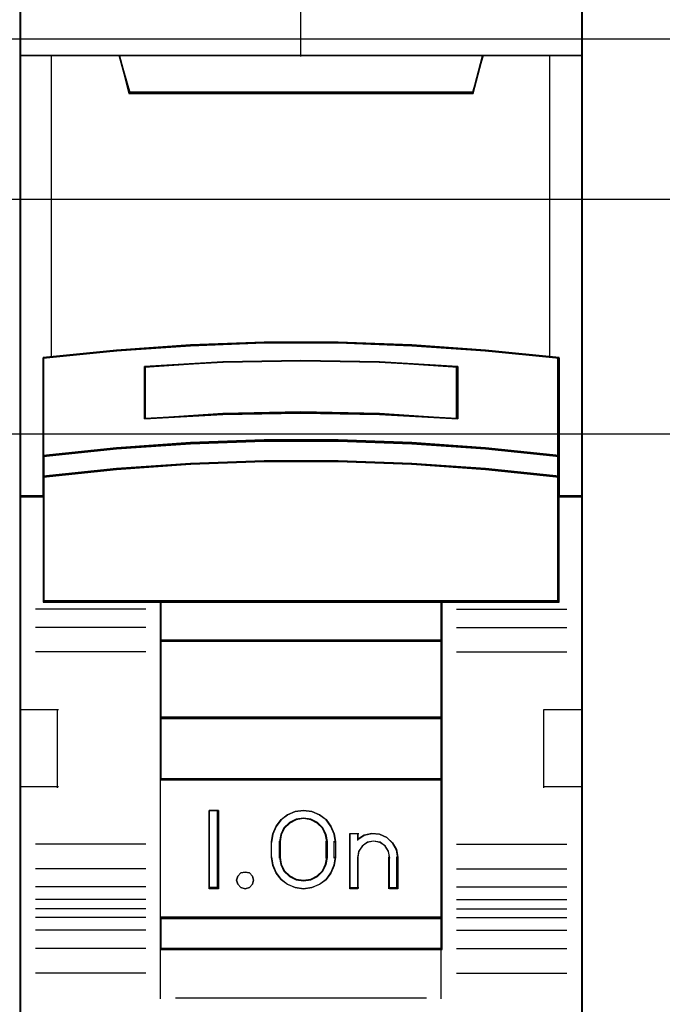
# Model space of a CAD drawing. Extents: x -558982 to 5119495, y -5290134 to 97908.
# Tile 36 of 256: x -476632 to -476427, y -24671 to -24356. Entities that reach past the tile are written whole.
import ezdxf

# ---------------------------------------------------------------- set-up
doc = ezdxf.new("R2010")
doc.units = 0
doc.header["$MEASUREMENT"] = 0
doc.layers.get('0').update_dxf_attribs({"color": 252})
for name, color, linetype in [('30', 7, 'Continuous'), ('45', 8, 'Continuous'), ('50', 7, 'Continuous')]:
    doc.layers.add(name, color=color, linetype=linetype)

# ---------------------------------------------------------------- blocks, each defined once
blk = doc.blocks.new('*U1057')
at = {"layer": '50', "color": 7}
blk.add_lwpolyline([(61.983887, -487.347089), (386.017439, -487.347089), (386.017439, -533.64975), (61.983887, -533.64975), (61.983887, -487.347089)], dxfattribs=at)
blk = doc.blocks.new('*U1058')
at = {"layer": '30', "color": 7}
blk.add_lwpolyline([(51.981526, -492.476529), (396.088727, -492.476529), (396.088727, -528.454107), (51.981526, -528.454107), (51.981526, -492.476529)], close=True, dxfattribs=at)
for points in [[(51.981526, -492.476529), (396.088727, -492.476529), (396.088727, -528.454107), (51.981526, -528.454107), (51.981526, -492.476529)], [(51.981526, -499.973403), (396.088727, -499.973403), (396.088727, -520.957234), (51.981526, -520.957234), (51.981526, -499.973403)]]:
    blk.add_lwpolyline(points, dxfattribs=at)
blk = doc.blocks.new('*U1066')
at = {"layer": '45', "color": 7}
for points in [[(322.994346, -469.157042), (305.007063, -469.157042), (305.007063, -550.928839), (322.994346, -550.928839), (322.994346, -469.157042)], [(312.820845, -497.070285), (315.180563, -497.070285), (317.540281, -497.158207), (319.894433, -497.323061), (322.248586, -497.553857), (322.248586, -500.691582), (322.248586, -501.361989), (322.248586, -501.993931), (322.994346, -501.993931), (322.994346, -487.87142), (321.992579, -487.87142), (319.816518, -487.87142), (319.499292, -489.052876), (308.502116, -489.052876), (308.18489, -487.87142), (306.00883, -487.87142), (305.007063, -487.87142), (305.007063, -501.993931), (305.752822, -501.993931), (305.752822, -501.361989), (305.752822, -500.691582), (305.752822, -497.553857), (308.095844, -497.323061), (310.461127, -497.158207), (312.820845, -497.070285)], [(308.495321, -489.089563), (319.506088, -489.089563), (319.823706, -487.87142), (313.995132, -487.87142), (308.177702, -487.87142), (308.495321, -489.089563)], [(317.542527, -500.291822), (319.897291, -500.452522), (322.252056, -500.696344), (322.252056, -497.532207), (319.897291, -497.299468), (317.542527, -497.133226), (315.182195, -497.044564), (312.821864, -497.044564), (310.461533, -497.133226), (308.095635, -497.299468), (305.752004, -497.532207), (305.752004, -500.696344), (308.095635, -500.452522), (310.461533, -500.291822), (312.821864, -500.208701), (315.182195, -500.208701), (317.542527, -500.291822)], [(319.007187, -497.82042), (319.007187, -499.496738), (316.503945, -499.356578), (313.995129, -499.311726), (311.497463, -499.356578), (308.994222, -499.496738), (308.994222, -497.82042), (311.497463, -497.674653), (313.995129, -497.629802), (316.503945, -497.674653), (319.007187, -497.82042)], [(316.503945, -499.356578), (319.007187, -499.496738), (319.007187, -497.82042), (316.503945, -497.674653), (313.995129, -497.629802), (311.497463, -497.674653), (308.994222, -497.82042), (308.994222, -499.496738), (311.497463, -499.356578), (313.995129, -499.311726), (316.503945, -499.356578)], [(319.897291, -500.421694), (317.542527, -500.257132), (315.182195, -500.172013), (312.821864, -500.172013), (310.461533, -500.257132), (308.095635, -500.421694), (305.752004, -500.671376), (305.752004, -501.363674), (308.095635, -501.113993), (310.461533, -500.94943), (312.821864, -500.864311), (315.182195, -500.864311), (317.542527, -500.94943), (319.897291, -501.113993), (322.252056, -501.363674), (322.252056, -500.671376), (319.897291, -500.421694)], [(317.542527, -500.924936), (315.182195, -500.841991), (312.821864, -500.841991), (310.461533, -500.924936), (308.095635, -501.085296), (305.752004, -501.3286), (305.752004, -501.964509), (305.752004, -505.359712), (309.50404, -505.359712), (318.50002, -505.359712), (322.252056, -505.359712), (322.252056, -501.964509), (322.252056, -501.3286), (319.897291, -501.085296), (317.542527, -500.924936)], [(309.492616, -506.61228), (318.508792, -506.61228), (318.508792, -505.317341), (309.492616, -505.317341), (309.492616, -506.61228)], [(318.508792, -506.572558), (309.492616, -506.572558), (309.492616, -509.080343), (318.508792, -509.080343), (318.508792, -506.572558)], [(318.508792, -509.037973), (309.492616, -509.037973), (309.492616, -511.047908), (318.508792, -511.047908), (318.508792, -509.037973)], [(309.492616, -515.480888), (318.508792, -515.480888), (318.508792, -511.005538), (309.492616, -511.005538), (309.492616, -515.480888)], [(311.356295, -512.019774), (311.356295, -514.524911), (311.059379, -514.524911), (311.059379, -512.019774), (311.356295, -512.019774)], [(315.059874, -512.765748), (315.099559, -513.016262), (315.099559, -513.528423), (315.059874, -513.778937), (314.952158, -514.023883), (314.799088, -514.235428), (314.589326, -514.385737), (314.339879, -514.485942), (314.079093, -514.524911), (313.812638, -514.485942), (313.563191, -514.385737), (313.359098, -514.235428), (313.200359, -514.023883), (313.092643, -513.778937), (313.052959, -513.528423), (313.052959, -513.016262), (313.092643, -512.765748), (313.200359, -512.520801), (313.359098, -512.309257), (313.563191, -512.158948), (313.812638, -512.058743), (314.079093, -512.019774), (314.339879, -512.058743), (314.589326, -512.158948), (314.799088, -512.309257), (314.952158, -512.520801), (315.059874, -512.765748)], [(314.842408, -513.529691), (314.842408, -513.015289), (314.802465, -512.791636), (314.699755, -512.579165), (314.522865, -512.411425), (314.311738, -512.30519), (314.077786, -512.266051), (313.838129, -512.30519), (313.627002, -512.411425), (313.450111, -512.579165), (313.347401, -512.791636), (313.307458, -513.015289), (313.307458, -513.529691), (313.347401, -513.753344), (313.450111, -513.965815), (313.627002, -514.133555), (313.838129, -514.23979), (314.077786, -514.273338), (314.311738, -514.23979), (314.522865, -514.133555), (314.699755, -513.965815), (314.802465, -513.753344), (314.842408, -513.529691)], [(316.020385, -512.814677), (316.271455, -512.758604), (316.511113, -512.781033), (316.745064, -512.881965), (316.92766, -513.055792), (317.053195, -513.274478), (317.093138, -513.5212), (317.093138, -514.524911), (316.830656, -514.524911), (316.830656, -513.5212), (316.790713, -513.319336), (316.688003, -513.156724), (316.522525, -513.044578), (316.317104, -513.005326), (316.123096, -513.044578), (315.963324, -513.156724), (315.843495, -513.319336), (315.809258, -513.5212), (315.809258, -514.524911), (315.558188, -514.524911), (315.558188, -512.758604), (315.809258, -512.758604), (315.809258, -512.949253), (316.020385, -512.814677)], [(312.44163, -514.122747), (312.477684, -514.252859), (312.44163, -514.382971), (312.345485, -514.483512), (312.213287, -514.524911), (312.069071, -514.483512), (311.978935, -514.382971), (311.936872, -514.252859), (311.978935, -514.122747), (312.069071, -514.022206), (312.213287, -513.992635), (312.345485, -514.022206), (312.44163, -514.122747)], [(318.508792, -515.438518), (309.492616, -515.438518), (309.492616, -516.465995), (318.508792, -516.465995), (318.508792, -515.438518)]]:
    blk.add_lwpolyline(points, close=True, dxfattribs=at)
at = {"layer": '45', "color": 139}
for points in [[(322.994346, -469.157042), (305.007063, -469.157042), (305.007063, -550.928839), (322.994346, -550.928839), (322.994346, -469.157042)], [(317.532668, -500.942744), (315.178026, -500.860528), (312.823383, -500.860528), (310.46874, -500.942744), (308.108544, -501.101693), (305.770561, -501.342859), (305.770561, -501.973177), (305.770561, -505.338527), (309.513555, -505.338527), (318.487854, -505.338527), (322.230847, -505.338527), (322.230847, -501.973177), (322.230847, -501.342859), (319.881758, -501.101693), (317.532668, -500.942744)], [(312.477684, -514.252859), (312.44163, -514.122747), (312.345485, -514.022206), (312.213287, -513.992635), (312.069071, -514.022206), (311.978935, -514.122747), (311.936872, -514.252859), (311.978935, -514.382971), (312.069071, -514.483512), (312.213287, -514.524911), (312.345485, -514.483512), (312.44163, -514.382971), (312.477684, -514.252859)]]:
    blk.add_lwpolyline(points, close=True, dxfattribs=at)
at = {"layer": '45', "color": 59}
for points in [[(322.975789, -469.175579), (305.02562, -469.175579), (305.02562, -550.907654), (322.975789, -550.907654), (322.975789, -469.175579)], [(312.82328, -497.064673), (315.178129, -497.064673), (317.532977, -497.152365), (319.882272, -497.316786), (322.231567, -497.546976), (322.231567, -500.676464), (322.231567, -501.345111), (322.231567, -501.975394), (322.975789, -501.975394), (322.975789, -487.889957), (321.976089, -487.889957), (319.804518, -487.889957), (319.487946, -489.068311), (308.513462, -489.068311), (308.19689, -487.889957), (306.02532, -487.889957), (305.02562, -487.889957), (305.02562, -501.975394), (305.769841, -501.975394), (305.769841, -501.345111), (305.769841, -500.676464), (305.769841, -497.546976), (308.108028, -497.316786), (310.468431, -497.152365), (312.82328, -497.064673)], [(308.495321, -489.089563), (319.506088, -489.089563), (319.823706, -487.87142), (313.995132, -487.87142), (308.177702, -487.87142), (308.495321, -489.089563)], [(317.542527, -500.291822), (319.897291, -500.452522), (322.252056, -500.696344), (322.252056, -497.532207), (319.897291, -497.299468), (317.542527, -497.133226), (315.182195, -497.044564), (312.821864, -497.044564), (310.461533, -497.133226), (308.095635, -497.299468), (305.752004, -497.532207), (305.752004, -500.696344), (308.095635, -500.452522), (310.461533, -500.291822), (312.821864, -500.208701), (315.182195, -500.208701), (317.542527, -500.291822)], [(319.007187, -497.82042), (319.007187, -499.496738), (316.503945, -499.356578), (313.995129, -499.311726), (311.497463, -499.356578), (308.994222, -499.496738), (308.994222, -497.82042), (311.497463, -497.674653), (313.995129, -497.629802), (316.503945, -497.674653), (319.007187, -497.82042)], [(316.503945, -499.356578), (319.007187, -499.496738), (319.007187, -497.82042), (316.503945, -497.674653), (313.995129, -497.629802), (311.497463, -497.674653), (308.994222, -497.82042), (308.994222, -499.496738), (311.497463, -499.356578), (313.995129, -499.311726), (316.503945, -499.356578)], [(316.494667, -499.338375), (318.98863, -499.475553), (318.98863, -497.834902), (316.494667, -497.692236), (313.99515, -497.648339), (311.506742, -497.692236), (309.012779, -497.834902), (309.012779, -499.475553), (311.506742, -499.338375), (313.99515, -499.294478), (316.494667, -499.338375)], [(319.897291, -500.421694), (317.542527, -500.257132), (315.182195, -500.172013), (312.821864, -500.172013), (310.461533, -500.257132), (308.095635, -500.421694), (305.752004, -500.671376), (305.752004, -501.363674), (308.095635, -501.113993), (310.461533, -500.94943), (312.821864, -500.864311), (315.182195, -500.864311), (317.542527, -500.94943), (319.897291, -501.113993), (322.252056, -501.363674), (322.252056, -500.671376), (319.897291, -500.421694)], [(319.881758, -500.432463), (317.532668, -500.27302), (315.178026, -500.19055), (312.823383, -500.19055), (310.46874, -500.27302), (308.108544, -500.432463), (305.770561, -500.674377), (305.770561, -501.345137), (308.108544, -501.103224), (310.46874, -500.943781), (312.823383, -500.86131), (315.178026, -500.86131), (317.532668, -500.943781), (319.881758, -501.103224), (322.230847, -501.345137), (322.230847, -500.674377), (319.881758, -500.432463)], [(317.542527, -500.924936), (315.182195, -500.841991), (312.821864, -500.841991), (310.461533, -500.924936), (308.095635, -501.085296), (305.752004, -501.3286), (305.752004, -501.964509), (305.752004, -505.359712), (309.50404, -505.359712), (318.50002, -505.359712), (322.252056, -505.359712), (322.252056, -501.964509), (322.252056, -501.3286), (319.897291, -501.085296), (317.542527, -500.924936)], [(309.492616, -506.61228), (318.508792, -506.61228), (318.508792, -505.317341), (309.492616, -505.317341), (309.492616, -506.61228)], [(309.513825, -506.593743), (318.490235, -506.593743), (318.490235, -505.335878), (309.513825, -505.335878), (309.513825, -506.593743)], [(318.508792, -506.572558), (309.492616, -506.572558), (309.492616, -509.080343), (318.508792, -509.080343), (318.508792, -506.572558)], [(318.490235, -506.591095), (309.513825, -506.591095), (309.513825, -509.059158), (318.490235, -509.059158), (318.490235, -506.591095)], [(318.508792, -509.037973), (309.492616, -509.037973), (309.492616, -511.047908), (318.508792, -511.047908), (318.508792, -509.037973)], [(318.490235, -509.059158), (309.513825, -509.059158), (309.513825, -511.026723), (318.490235, -511.026723), (318.490235, -509.059158)], [(309.492616, -515.480888), (318.508792, -515.480888), (318.508792, -511.005538), (309.492616, -511.005538), (309.492616, -515.480888)], [(311.356295, -512.019774), (311.356295, -514.524911), (311.059379, -514.524911), (311.059379, -512.019774), (311.356295, -512.019774)], [(315.059874, -512.765748), (315.099559, -513.016262), (315.099559, -513.528423), (315.059874, -513.778937), (314.952158, -514.023883), (314.799088, -514.235428), (314.589326, -514.385737), (314.339879, -514.485942), (314.079093, -514.524911), (313.812638, -514.485942), (313.563191, -514.385737), (313.359098, -514.235428), (313.200359, -514.023883), (313.092643, -513.778937), (313.052959, -513.528423), (313.052959, -513.016262), (313.092643, -512.765748), (313.200359, -512.520801), (313.359098, -512.309257), (313.563191, -512.158948), (313.812638, -512.058743), (314.079093, -512.019774), (314.339879, -512.058743), (314.589326, -512.158948), (314.799088, -512.309257), (314.952158, -512.520801), (315.059874, -512.765748)], [(314.842408, -513.529691), (314.842408, -513.015289), (314.802465, -512.791636), (314.699755, -512.579165), (314.522865, -512.411425), (314.311738, -512.30519), (314.077786, -512.266051), (313.838129, -512.30519), (313.627002, -512.411425), (313.450111, -512.579165), (313.347401, -512.791636), (313.307458, -513.015289), (313.307458, -513.529691), (313.347401, -513.753344), (313.450111, -513.965815), (313.627002, -514.133555), (313.838129, -514.23979), (314.077786, -514.273338), (314.311738, -514.23979), (314.522865, -514.133555), (314.699755, -513.965815), (314.802465, -513.753344), (314.842408, -513.529691)], [(314.823851, -513.524889), (314.823851, -513.019988), (314.784943, -512.800465), (314.684893, -512.591919), (314.512586, -512.427277), (314.306928, -512.323004), (314.079038, -512.284588), (313.845589, -512.323004), (313.639932, -512.427277), (313.467624, -512.591919), (313.367575, -512.800465), (313.328666, -513.019988), (313.328666, -513.524889), (313.367575, -513.744411), (313.467624, -513.952958), (313.639932, -514.117599), (313.845589, -514.221873), (314.079038, -514.254801), (314.306928, -514.221873), (314.512586, -514.117599), (314.684893, -513.952958), (314.784943, -513.744411), (314.823851, -513.524889)], [(316.020385, -512.814677), (316.271455, -512.758604), (316.511113, -512.781033), (316.745064, -512.881965), (316.92766, -513.055792), (317.053195, -513.274478), (317.093138, -513.5212), (317.093138, -514.524911), (316.830656, -514.524911), (316.830656, -513.5212), (316.790713, -513.319336), (316.688003, -513.156724), (316.522525, -513.044578), (316.317104, -513.005326), (316.123096, -513.044578), (315.963324, -513.156724), (315.843495, -513.319336), (315.809258, -513.5212), (315.809258, -514.524911), (315.558188, -514.524911), (315.558188, -512.758604), (315.809258, -512.758604), (315.809258, -512.949253), (316.020385, -512.814677)], [(312.44163, -514.122747), (312.477684, -514.252859), (312.44163, -514.382971), (312.345485, -514.483512), (312.213287, -514.524911), (312.069071, -514.483512), (311.978935, -514.382971), (311.936872, -514.252859), (311.978935, -514.122747), (312.069071, -514.022206), (312.213287, -513.992635), (312.345485, -514.022206), (312.44163, -514.122747)], [(318.508792, -515.438518), (309.492616, -515.438518), (309.492616, -516.465995), (318.508792, -516.465995), (318.508792, -515.438518)], [(318.490235, -515.457055), (309.513825, -515.457055), (309.513825, -516.447458), (318.490235, -516.447458), (318.490235, -515.457055)]]:
    blk.add_lwpolyline(points, close=True, dxfattribs=at)
at = {"layer": '45', "color": 139}
for points in [[(313.975519, -480.681731), (313.975519, -487.911142)], [(305.007063, -487.87142), (322.994346, -487.87142)], [(308.177702, -487.87142), (308.535592, -489.089563)], [(319.823706, -487.87142), (319.465816, -489.089563)], [(308.493176, -489.049841), (319.508233, -489.049841)], [(322.252056, -497.566247), (319.897291, -497.317262), (317.542527, -497.139415), (315.182195, -497.044564), (312.821864, -497.044564), (310.461533, -497.139415), (308.095635, -497.317262), (305.752004, -497.566247)], [(305.752004, -497.526525), (305.752004, -505.359712)], [(322.209639, -505.359712), (322.209639, -497.526525)], [(319.007187, -497.857542), (316.503945, -497.683388), (313.995129, -497.629802), (311.497463, -497.683388), (308.994222, -497.857542)], [(308.994222, -499.496738), (308.994222, -497.81782)], [(318.967421, -499.496738), (318.967421, -497.81782)], [(319.007187, -499.496738), (316.503945, -499.32822), (313.995129, -499.274295), (311.497463, -499.32822), (308.994222, -499.496738)], [(322.252056, -500.696344), (319.897291, -500.434178), (317.542527, -500.261387), (315.182195, -500.172013), (312.821864, -500.172013), (310.461533, -500.261387), (308.095635, -500.434178), (305.752004, -500.696344)], [(322.252056, -501.363674), (319.897291, -501.102833), (317.542527, -500.930915), (315.182195, -500.841991), (312.821864, -500.841991), (310.461533, -500.930915), (308.095635, -501.102833), (305.752004, -501.363674)], [(305.791769, -501.954209), (305.007063, -501.954209)], [(322.994346, -501.954209), (322.209639, -501.954209)], [(322.252056, -505.317341), (305.752004, -505.317341)], [(309.492616, -505.317341), (309.492616, -516.465995)], [(309.492616, -505.317341), (318.508792, -505.317341)], [(318.466375, -505.317341), (318.466375, -516.465995)], [(309.033987, -505.582155), (305.505457, -505.582155)], [(318.967421, -505.582155), (322.495951, -505.582155)], [(309.033987, -506.167393), (305.505457, -506.167393)], [(318.967421, -506.167393), (322.495951, -506.167393)], [(309.492616, -506.572558), (318.508792, -506.572558)], [(309.033987, -506.951241), (305.505457, -506.951241)], [(318.967421, -506.951241), (322.495951, -506.951241)], [(305.007063, -508.791696), (306.242446, -508.791696)], [(306.200029, -508.791696), (306.200029, -511.299481)], [(321.758963, -511.299481), (321.758963, -508.791696)], [(321.758963, -508.791696), (322.994346, -508.791696)], [(309.492616, -509.037973), (318.508792, -509.037973)], [(309.492616, -511.005538), (318.508792, -511.005538)], [(305.007063, -511.257111), (306.242446, -511.257111)], [(321.758963, -511.257111), (322.994346, -511.257111)], [(311.356295, -512.019774), (311.059379, -512.019774)], [(311.059379, -512.019774), (311.059379, -514.524911)], [(311.313879, -512.019774), (311.313879, -514.524911)], [(315.099559, -513.041955), (315.059874, -512.784982), (314.952158, -512.53372), (314.799088, -512.31672), (314.589326, -512.162537), (314.339879, -512.059748), (314.079093, -512.019774), (313.812638, -512.059748), (313.563191, -512.162537), (313.359098, -512.31672), (313.200359, -512.53372), (313.092643, -512.784982), (313.052959, -513.041955)], [(314.842408, -513.041955), (314.802465, -512.810341), (314.699755, -512.590309), (314.522865, -512.416599), (314.311738, -512.306583), (314.077786, -512.266051), (313.838129, -512.306583), (313.627002, -512.416599), (313.450111, -512.590309), (313.347401, -512.810341), (313.307458, -513.041955)], [(315.558188, -512.758604), (315.841849, -512.758604)], [(315.558188, -512.758604), (315.558188, -514.524911)], [(315.802084, -512.758604), (315.802084, -512.986344)], [(317.093138, -513.5451), (317.052972, -513.290646), (316.926736, -513.065106), (316.743119, -512.885831), (316.50786, -512.781736), (316.266863, -512.758604), (316.01439, -512.816435), (315.802084, -512.955228)], [(309.033987, -513.094917), (305.505457, -513.094917)], [(313.052959, -513.5451), (313.052959, -512.999584)], [(313.307458, -513.5451), (313.307458, -512.999584)], [(314.802643, -513.5451), (314.802643, -512.999584)], [(315.057142, -513.5451), (315.057142, -512.999584)], [(316.835988, -513.5451), (316.795556, -513.331638), (316.691588, -513.159682), (316.524084, -513.041091), (316.316148, -512.999584), (316.119764, -513.041091), (315.958036, -513.159682), (315.83674, -513.331638), (315.802084, -513.5451)], [(318.967421, -513.094917), (322.495951, -513.094917)], [(313.052959, -513.505378), (313.092643, -513.761685), (313.200359, -514.012297), (313.359098, -514.228734), (313.563191, -514.382518), (313.812638, -514.485041), (314.079093, -514.524911), (314.339879, -514.485041), (314.589326, -514.382518), (314.799088, -514.228734), (314.952158, -514.012297), (315.059874, -513.761685), (315.099559, -513.505378)], [(313.307458, -513.505378), (313.347401, -513.736344), (313.450111, -513.955761), (313.627002, -514.128985), (313.838129, -514.238693), (314.077786, -514.273338), (314.311738, -514.238693), (314.522865, -514.128985), (314.699755, -513.955761), (314.802465, -513.736344), (314.842408, -513.505378)], [(315.802084, -513.505378), (315.802084, -514.524911)], [(316.796222, -513.505378), (316.796222, -514.524911)], [(317.050722, -513.505378), (317.050722, -514.524911)], [(309.033987, -513.884062), (305.505457, -513.884062)], [(318.967421, -513.884062), (322.495951, -513.884062)], [(309.033987, -514.4693), (305.505457, -514.4693)], [(311.356295, -514.485189), (311.059379, -514.485189)], [(315.558188, -514.485189), (315.841849, -514.485189)], [(316.796222, -514.485189), (317.093138, -514.485189)], [(318.967421, -514.4693), (322.495951, -514.4693)], [(309.033987, -514.869169), (305.505457, -514.869169)], [(318.967421, -514.869169), (322.495951, -514.869169)], [(309.033987, -515.16576), (305.505457, -515.16576)], [(318.967421, -515.16576), (322.495951, -515.16576)], [(309.033987, -515.44911), (305.505457, -515.44911)], [(309.492616, -515.438518), (318.508792, -515.438518)], [(318.967421, -515.44911), (322.495951, -515.44911)], [(309.033987, -515.848979), (305.505457, -515.848979)], [(318.967421, -515.848979), (322.495951, -515.848979)], [(309.033987, -516.442161), (305.505457, -516.442161)], [(309.492616, -516.426273), (318.508792, -516.426273)], [(309.492616, -516.426273), (309.492616, -518.04958)], [(318.466375, -516.426273), (318.466375, -518.04958)], [(318.967421, -516.442161), (322.495951, -516.442161)], [(309.033987, -517.22601), (305.505457, -517.22601)], [(318.967421, -517.22601), (322.495951, -517.22601)], [(309.98836, -518.009858), (318.013048, -518.009858)]]:
    blk.add_lwpolyline(points, dxfattribs=at)
at = {"layer": '45', "color": 140}
for points in [[(312.820845, -497.070285), (315.180563, -497.070285), (317.540281, -497.158207), (319.894433, -497.323061), (322.248586, -497.553857), (322.248586, -500.691582), (322.248586, -501.361989), (322.248586, -501.993931), (322.994346, -501.993931), (322.994346, -487.87142), (321.992579, -487.87142), (319.816518, -487.87142), (319.499292, -489.052876), (308.502116, -489.052876), (308.18489, -487.87142), (306.00883, -487.87142), (305.007063, -487.87142), (305.007063, -501.993931), (305.752822, -501.993931), (305.752822, -501.361989), (305.752822, -500.691582), (305.752822, -497.553857), (308.095844, -497.323061), (310.461127, -497.158207), (312.820845, -497.070285)], [(308.512866, -489.071026), (319.488543, -489.071026), (319.805149, -487.889957), (313.99515, -487.889957), (308.19626, -487.889957), (308.512866, -489.071026)]]:
    blk.add_lwpolyline(points, close=True, dxfattribs=at)
for points in [[(306.006503, -487.87142), (306.006503, -497.539766)], [(321.955139, -497.539766), (321.955139, -487.87142)]]:
    blk.add_lwpolyline(points, dxfattribs=at)

msp = doc.modelspace()

# ---------------------------------------------------------------- block references
at = {"xscale": 10, "yscale": 10, "zscale": 10}
for name in ['*U1058', '*U1057', '*U1066']:
    msp.add_blockref(name, (-479682.25, -19489.05), dxfattribs=at)

doc.saveas('drawing.dxf')
